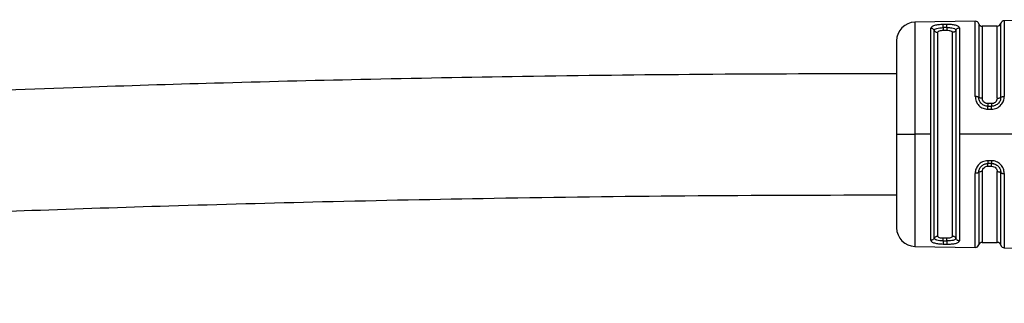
# Model space of a CAD drawing. Header units: millimetres. Extents: x -1015 to 3525, y 357 to 841.
# Tile 12 of 20: x 1019 to 1072, y 570 to 585. Entities that reach past the tile are written whole.
import ezdxf

# ---------------------------------------------------------------- set-up
doc = ezdxf.new("R2010")
doc.units = ezdxf.units.MM

# ---------------------------------------------------------------- blocks, each defined once
blk = doc.blocks.new('Drawing View2')
at = {"color": 7, "linetype": 'Continuous', "lineweight": 25}
for p, q in [((1647.669, 2.269), (1644.434, 2.216)), ((1644.434, 2.216), (1644.434, -3.667)), ((1647.669, -1.777), (1647.669, 2.269)), ((1647.861, 2.135), (1647.861, -1.822)), ((1649.043, -1.817), (1649.043, 2.148)), ((1652.45, 2.348), (1649.233, 2.295)), ((1649.233, 2.295), (1649.233, -1.768)), ((1645.285, -3.8), (1645.285, 1.885)), ((1645.469, -3.943), (1645.469, 1.777)), ((1645.65, 1.668), (1645.65, -3.8)), ((1646.147, 2.092), (1645.947, 2.088)), ((1646.15, 1.926), (1645.95, 1.924)), ((1645.95, 1.924), (1645.95, 1.762)), ((1646.15, 1.762), (1645.95, 1.762)), ((1646.15, 1.926), (1646.15, 1.762)), ((1646.45, -3.8), (1646.45, 1.668)), ((1646.636, 1.789), (1646.636, -9.389)), ((1646.82, 1.909), (1646.82, -3.8)), ((1648.85, 2), (1648.05, 2)), ((1648.05, 2), (1648.05, -1.867)), ((1648.85, -1.867), (1648.85, 2)), ((1643.45, 1.216), (1643.45, -3.8)), ((1648.347, -2.455), (1648.547, -2.455)), ((1648.55, -2.157), (1648.35, -2.157)), ((1648.35, -2.3), (1648.55, -2.3)), ((1648.55, -2.29), (1648.55, -2.3)), ((1644.434, -3.667), (1644.434, -3.8)), ((1643.45, -3.8), (1643.45, -8.816)), ((1643.45, -3.8), (1644.434, -3.8)), ((1645.285, -3.8), (1644.434, -3.8)), ((1644.434, -3.8), (1644.434, -9.816)), ((1645.285, -3.946), (1645.285, -3.8)), ((1645.285, -9.485), (1645.285, -3.946)), ((1645.469, -9.377), (1645.469, -3.943)), ((1645.65, -3.8), (1645.65, -9.268)), ((1646.45, -9.268), (1646.45, -3.8)), ((1646.82, -3.8), (1646.82, -9.509)), ((1650.057, -3.8), (1646.82, -3.8)), ((1648.547, -5.219), (1648.347, -5.219)), ((1648.05, -5.803), (1648.05, -9.6)), ((1648.55, -5.372), (1648.35, -5.372)), ((1648.35, -5.513), (1648.55, -5.513)), ((1648.85, -9.6), (1648.85, -5.803)), ((1647.669, -9.869), (1647.669, -5.896)), ((1647.861, -5.849), (1647.861, -9.735)), ((1649.043, -9.748), (1649.043, -5.854)), ((1649.233, -5.905), (1649.233, -9.895)), ((1645.95, -9.362), (1646.15, -9.362)), ((1645.95, -9.524), (1645.95, -9.362)), ((1646.15, -9.526), (1646.15, -9.362)), ((1644.434, -9.816), (1647.669, -9.869)), ((1645.947, -9.688), (1646.147, -9.692)), ((1645.95, -9.524), (1646.15, -9.526)), ((1648.05, -9.6), (1648.85, -9.6)), ((1649.233, -9.895), (1652.45, -9.948))]:
    blk.add_line(p, q, dxfattribs=at)
for centre, radius, start, end in [((1644.45, 1.216), 1, 90.9414, 180), ((1647.672, 2.069), 0.2, 19.064, 90.9414), ((1648.05, 2.2), 0.2, 199.064, 270), ((1648.85, 2.2), 0.2, 270, 344.7892), ((1649.236, 2.095), 0.2, 90.9414, 164.7892), ((1644.45, -8.816), 1, 180, 269.0586), ((1647.672, -9.669), 0.2, 269.0586, 340.936), ((1648.05, -9.8), 0.2, 90, 160.936), ((1648.85, -9.8), 0.2, 15.2108, 90), ((1649.236, -9.695), 0.2, 195.2108, 269.0586)]:
    blk.add_arc(centre, radius, start, end, dxfattribs=at)
for points, knots in [([(1645.947, 2.088), (1645.862, 2.085), (1645.689, 2.077), (1645.47, 2.037), (1645.315, 1.973), (1645.295, 1.915), (1645.285, 1.885)], [0, 0, 0, 0, 0.239775, 0.487318, 0.742237, 1, 1, 1, 1]), ([(1645.469, 1.777), (1645.476, 1.798), (1645.49, 1.839), (1645.601, 1.885), (1645.76, 1.916), (1645.887, 1.921), (1645.95, 1.924)], [0, 0, 0, 0, 0.251722, 0.502052, 0.751355, 1, 1, 1, 1]), ([(1645.95, 1.762), (1645.911, 1.761), (1645.833, 1.759), (1645.733, 1.738), (1645.663, 1.708), (1645.654, 1.681), (1645.65, 1.668)], [0, 0, 0, 0, 0.244541, 0.494439, 0.747625, 1, 1, 1, 1]), ([(1645.95, 1.924), (1645.95, 1.943), (1645.949, 1.982), (1645.948, 2.032), (1645.947, 2.07), (1645.947, 2.082), (1645.947, 2.088)], [0, 0, 0, 0, 0.244354, 0.500002, 0.755648, 1, 1, 1, 1]), ([(1646.82, 1.909), (1646.81, 1.938), (1646.796, 1.981), (1646.711, 2.026), (1646.622, 2.053), (1646.514, 2.074), (1646.358, 2.091), (1646.229, 2.091), (1646.147, 2.092)], [0, 0, 0, 0, 0.249026, 0.378368, 0.510999, 0.642887, 0.770292, 1, 1, 1, 1]), ([(1646.15, 1.925), (1646.15, 1.945), (1646.149, 1.984), (1646.148, 2.035), (1646.147, 2.073), (1646.147, 2.085), (1646.147, 2.091)], [0, 0, 0, 0, 0.251175, 0.5, 0.748825, 1, 1, 1, 1]), ([(1646.15, 1.926), (1646.182, 1.925), (1646.246, 1.925), (1646.369, 1.917), (1646.504, 1.895), (1646.615, 1.851), (1646.629, 1.809), (1646.636, 1.789)], [0, 0, 0, 0, 0.125096, 0.250079, 0.499189, 0.749161, 1, 1, 1, 1]), ([(1646.45, 1.668), (1646.446, 1.681), (1646.437, 1.708), (1646.367, 1.738), (1646.267, 1.759), (1646.189, 1.761), (1646.15, 1.762)], [0, 0, 0, 0, 0.25191, 0.506201, 0.756885, 1, 1, 1, 1]), ([(1480, 0), (1480.035, -0.796), (1480.101, -2.29), (1480.667, -4.331), (1481.477, -5.982), (1482.479, -7.367), (1483.597, -8.473), (1484.787, -9.353), (1486.241, -10.202), (1488.082, -10.989), (1490.419, -11.67), (1494.462, -12.461), (1500.292, -12.873), (1507.785, -12.861), (1515.35, -12.574), (1522.916, -12.151), (1530.478, -11.663), (1538.034, -11.149), (1544.72, -10.692), (1550.498, -10.307), (1555.366, -9.992), (1560.194, -9.69), (1564.964, -9.404), (1569.652, -9.136), (1574.35, -8.883), (1579.351, -8.628), (1584.748, -8.374), (1590.724, -8.117), (1597.286, -7.865), (1604.671, -7.621), (1612.945, -7.398), (1622.18, -7.212), (1632.454, -7.077), (1639.66, -7.059), (1643.45, -7.05)], [0, 0, 0, 0, 0.014003, 0.026257, 0.036998, 0.046241, 0.056228, 0.064572, 0.072254, 0.085839, 0.099719, 0.115056, 0.158334, 0.202328, 0.247049, 0.291653, 0.335805, 0.380518, 0.425061, 0.453846, 0.482522, 0.510972, 0.539067, 0.56668, 0.593689, 0.621927, 0.654883, 0.688856, 0.727297, 0.770552, 0.819006, 0.873081, 0.933243, 1, 1, 1, 1]), ([(1643.45, -0.55), (1639.942, -0.558), (1633.245, -0.573), (1623.654, -0.69), (1614.954, -0.851), (1607.081, -1.049), (1599.368, -1.288), (1591.912, -1.562), (1584.801, -1.864), (1578.149, -2.178), (1571.595, -2.517), (1564.74, -2.903), (1557.806, -3.323), (1547.699, -3.97), (1534.483, -4.878), (1520.869, -5.796), (1509.993, -6.298), (1503.196, -6.405), (1497.887, -6.185), (1494.513, -5.845), (1491.593, -5.276), (1489.547, -4.621), (1488.047, -3.728), (1487.179, -2.887), (1486.738, -1.935), (1486.53, -0.952), (1486.511, -0.344), (1486.5, 0)], [0, 0, 0, 0, 0.065725, 0.125487, 0.179707, 0.228773, 0.273042, 0.324303, 0.36856, 0.4064, 0.449091, 0.491516, 0.535049, 0.57926, 0.681277, 0.783267, 0.834896, 0.885275, 0.910567, 0.934449, 0.948698, 0.966315, 0.974316, 0.981247, 0.988615, 0.993571, 1, 1, 1, 1]), ([(1647.669, -1.777), (1647.679, -1.864), (1647.7, -2.041), (1647.857, -2.269), (1648.084, -2.425), (1648.261, -2.445), (1648.347, -2.455)], [0, 0, 0, 0, 0.254619, 0.514225, 0.762311, 1, 1, 1, 1]), ([(1648.35, -2.3), (1648.318, -2.298), (1648.253, -2.294), (1648.13, -2.256), (1647.994, -2.166), (1647.882, -2.006), (1647.868, -1.883), (1647.861, -1.822)], [0, 0, 0, 0, 0.124787, 0.249886, 0.499149, 0.749117, 1, 1, 1, 1]), ([(1648.35, -2.157), (1648.306, -2.151), (1648.218, -2.14), (1648.12, -2.063), (1648.061, -1.967), (1648.054, -1.901), (1648.05, -1.867)], [0, 0, 0, 0, 0.276915, 0.553061, 0.773141, 1, 1, 1, 1]), ([(1648.547, -2.455), (1648.645, -2.443), (1648.845, -2.417), (1649.072, -2.233), (1649.208, -2.005), (1649.225, -1.848), (1649.233, -1.768)], [0, 0, 0, 0, 0.267548, 0.5453, 0.771617, 1, 1, 1, 1]), ([(1648.85, -1.867), (1648.844, -1.909), (1648.833, -1.994), (1648.752, -2.09), (1648.653, -2.147), (1648.584, -2.153), (1648.55, -2.157)], [0, 0, 0, 0, 0.285261, 0.56524, 0.782325, 1, 1, 1, 1]), ([(1649.043, -1.817), (1649.035, -1.879), (1649.02, -2.002), (1648.924, -2.152), (1648.83, -2.206), (1648.793, -2.227)], [0, 0, 0, 0, 0.376243, 0.750434, 1, 1, 1, 1]), ([(1648.347, -2.455), (1648.347, -2.435), (1648.347, -2.394), (1648.348, -2.344), (1648.349, -2.309), (1648.35, -2.303), (1648.35, -2.3)], [0, 0, 0, 0, 0.243205, 0.499868, 0.756602, 1, 1, 1, 1]), ([(1648.547, -2.456), (1648.547, -2.435), (1648.547, -2.393), (1648.548, -2.343), (1648.549, -2.31), (1648.55, -2.304), (1648.55, -2.301)], [0, 0, 0, 0, 0.251426, 0.499997, 0.748572, 1, 1, 1, 1]), ([(1648.55, -2.157), (1648.55, -2.176), (1648.55, -2.215), (1648.55, -2.259), (1648.55, -2.285), (1648.55, -2.289), (1648.55, -2.29)], [0, 0, 0, 0, 0.316784, 0.633567, 0.950351, 1, 1, 1, 1]), ([(1648.793, -2.227), (1648.776, -2.24), (1648.733, -2.272), (1648.647, -2.293), (1648.582, -2.298), (1648.55, -2.3)], [0, 0, 0, 0, 0.248147, 0.624424, 1, 1, 1, 1]), ([(1648.347, -5.219), (1648.249, -5.231), (1648.051, -5.257), (1647.828, -5.438), (1647.693, -5.662), (1647.677, -5.818), (1647.669, -5.896)], [0, 0, 0, 0, 0.267435, 0.545129, 0.771587, 1, 1, 1, 1]), ([(1648.347, -5.218), (1648.347, -5.239), (1648.347, -5.28), (1648.348, -5.33), (1648.349, -5.363), (1648.35, -5.368), (1648.35, -5.371)], [0, 0, 0, 0, 0.251401, 0.499942, 0.748554, 1, 1, 1, 1]), ([(1649.233, -5.905), (1649.223, -5.818), (1649.208, -5.685), (1649.12, -5.524), (1649.006, -5.382), (1648.852, -5.281), (1648.681, -5.226), (1648.591, -5.221), (1648.547, -5.219)], [0, 0, 0, 0, 0.249761, 0.383741, 0.512149, 0.756159, 0.878095, 1, 1, 1, 1]), ([(1648.547, -5.219), (1648.547, -5.239), (1648.547, -5.28), (1648.548, -5.33), (1648.549, -5.364), (1648.55, -5.369), (1648.55, -5.372)], [0, 0, 0, 0, 0.24324, 0.500063, 0.756851, 1, 1, 1, 1]), ([(1647.861, -5.849), (1647.868, -5.788), (1647.882, -5.665), (1647.994, -5.505), (1648.13, -5.416), (1648.253, -5.378), (1648.318, -5.374), (1648.35, -5.372)], [0, 0, 0, 0, 0.25154, 0.501516, 0.750497, 0.875418, 1, 1, 1, 1]), ([(1648.05, -5.803), (1648.056, -5.76), (1648.067, -5.675), (1648.148, -5.579), (1648.247, -5.523), (1648.316, -5.516), (1648.35, -5.513)], [0, 0, 0, 0, 0.286333, 0.566645, 0.783294, 1, 1, 1, 1]), ([(1648.786, -5.432), (1648.761, -5.42), (1648.71, -5.397), (1648.628, -5.379), (1648.573, -5.38), (1648.545, -5.381)], [0, 0, 0, 0, 0.329875, 0.667478, 1, 1, 1, 1]), ([(1648.55, -5.372), (1648.583, -5.374), (1648.648, -5.378), (1648.772, -5.416), (1648.909, -5.507), (1649.021, -5.668), (1649.036, -5.792), (1649.043, -5.854)], [0, 0, 0, 0, 0.124869, 0.250002, 0.498994, 0.749016, 1, 1, 1, 1]), ([(1648.55, -5.513), (1648.594, -5.518), (1648.682, -5.529), (1648.78, -5.606), (1648.839, -5.702), (1648.846, -5.769), (1648.85, -5.803)], [0, 0, 0, 0, 0.275977, 0.551671, 0.772108, 1, 1, 1, 1]), ([(1645.285, -9.485), (1645.294, -9.514), (1645.307, -9.557), (1645.391, -9.604), (1645.479, -9.634), (1645.585, -9.658), (1645.738, -9.68), (1645.865, -9.685), (1645.947, -9.688)], [0, 0, 0, 0, 0.247774, 0.377676, 0.510624, 0.642416, 0.769734, 1, 1, 1, 1]), ([(1645.95, -9.524), (1645.887, -9.521), (1645.76, -9.516), (1645.6, -9.485), (1645.49, -9.439), (1645.476, -9.398), (1645.469, -9.377)], [0, 0, 0, 0, 0.2487188, 0.4980884, 0.748561, 1, 1, 1, 1]), ([(1645.65, -9.268), (1645.654, -9.281), (1645.663, -9.308), (1645.733, -9.338), (1645.833, -9.359), (1645.911, -9.361), (1645.95, -9.362)], [0, 0, 0, 0, 0.25191, 0.506201, 0.756885, 1, 1, 1, 1]), ([(1646.147, -9.692), (1646.233, -9.691), (1646.363, -9.69), (1646.518, -9.673), (1646.656, -9.647), (1646.789, -9.597), (1646.809, -9.539), (1646.82, -9.509)], [0, 0, 0, 0, 0.239085, 0.362958, 0.487455, 0.74218, 1, 1, 1, 1]), ([(1646.15, -9.362), (1646.189, -9.361), (1646.267, -9.359), (1646.367, -9.338), (1646.437, -9.308), (1646.446, -9.281), (1646.45, -9.268)], [0, 0, 0, 0, 0.244541, 0.494439, 0.747625, 1, 1, 1, 1]), ([(1646.636, -9.389), (1646.629, -9.409), (1646.615, -9.451), (1646.504, -9.495), (1646.369, -9.517), (1646.246, -9.525), (1646.182, -9.525), (1646.15, -9.526)], [0, 0, 0, 0, 0.2511064, 0.5009176, 0.7499728, 0.8749469, 1, 1, 1, 1]), ([(1645.95, -9.524), (1645.95, -9.543), (1645.949, -9.582), (1645.948, -9.632), (1645.947, -9.669), (1645.947, -9.681), (1645.947, -9.687)], [0, 0, 0, 0, 0.251195, 0.500058, 0.748854, 1, 1, 1, 1]), ([(1646.15, -9.526), (1646.15, -9.545), (1646.149, -9.584), (1646.148, -9.634), (1646.147, -9.674), (1646.147, -9.686), (1646.147, -9.692)], [0, 0, 0, 0, 0.2442222, 0.4999405, 0.7556907, 1, 1, 1, 1])]:
    blk.add_open_spline(points, degree=3, knots=knots, dxfattribs=at)
for points in [[(1645.469, 1.777), (1645.459, 1.793), (1645.44, 1.824), (1645.395, 1.859), (1645.342, 1.882), (1645.304, 1.884), (1645.285, 1.885)], [(1645.469, 1.777), (1645.478, 1.761), (1645.497, 1.73), (1645.541, 1.696), (1645.593, 1.673), (1645.631, 1.67), (1645.65, 1.668)], [(1646.636, 1.789), (1646.628, 1.772), (1646.61, 1.738), (1646.565, 1.699), (1646.51, 1.673), (1646.47, 1.67), (1646.45, 1.668)], [(1646.636, 1.789), (1646.645, 1.805), (1646.663, 1.839), (1646.707, 1.877), (1646.76, 1.903), (1646.8, 1.907), (1646.82, 1.909)], [(1647.861, -1.822), (1647.852, -1.815), (1647.835, -1.803), (1647.788, -1.788), (1647.732, -1.778), (1647.69, -1.777), (1647.669, -1.777)], [(1648.05, -1.867), (1648.029, -1.866), (1647.988, -1.865), (1647.932, -1.855), (1647.886, -1.841), (1647.869, -1.828), (1647.861, -1.822)], [(1648.85, -1.867), (1648.872, -1.866), (1648.915, -1.865), (1648.973, -1.854), (1649.02, -1.838), (1649.035, -1.824), (1649.043, -1.817)], [(1649.043, -1.817), (1649.051, -1.811), (1649.066, -1.797), (1649.111, -1.782), (1649.168, -1.771), (1649.211, -1.769), (1649.233, -1.768)], [(1648.35, -2.157), (1648.35, -2.176), (1648.35, -2.214), (1648.35, -2.26), (1648.35, -2.291), (1648.35, -2.297), (1648.35, -2.3)], [(1648.05, -5.803), (1648.029, -5.803), (1647.988, -5.805), (1647.932, -5.815), (1647.886, -5.83), (1647.869, -5.843), (1647.861, -5.849)], [(1648.35, -5.513), (1648.35, -5.494), (1648.35, -5.455), (1648.35, -5.411), (1648.35, -5.38), (1648.35, -5.375), (1648.35, -5.372)], [(1648.55, -5.513), (1648.55, -5.494), (1648.55, -5.455), (1648.55, -5.41), (1648.55, -5.379), (1648.55, -5.374), (1648.55, -5.372)], [(1648.85, -5.803), (1648.872, -5.804), (1648.915, -5.805), (1648.973, -5.816), (1649.02, -5.833), (1649.035, -5.847), (1649.043, -5.854)], [(1647.861, -5.849), (1647.852, -5.856), (1647.835, -5.869), (1647.788, -5.884), (1647.732, -5.894), (1647.69, -5.895), (1647.669, -5.896)], [(1649.043, -5.854), (1649.051, -5.861), (1649.066, -5.875), (1649.111, -5.891), (1649.168, -5.902), (1649.211, -5.904), (1649.233, -5.905)], [(1645.469, -9.377), (1645.459, -9.393), (1645.44, -9.424), (1645.395, -9.459), (1645.342, -9.482), (1645.304, -9.484), (1645.285, -9.485)], [(1645.469, -9.377), (1645.478, -9.361), (1645.497, -9.33), (1645.541, -9.296), (1645.593, -9.273), (1645.631, -9.27), (1645.65, -9.268)], [(1646.636, -9.389), (1646.628, -9.372), (1646.61, -9.338), (1646.565, -9.299), (1646.51, -9.273), (1646.47, -9.27), (1646.45, -9.268)], [(1646.636, -9.389), (1646.645, -9.405), (1646.663, -9.439), (1646.707, -9.477), (1646.76, -9.503), (1646.8, -9.507), (1646.82, -9.509)]]:
    blk.add_open_spline(points, degree=3, dxfattribs=at)

msp = doc.modelspace()

# ---------------------------------------------------------------- block references
at = {"color": 7, "linetype": 'Continuous', "lineweight": 25}
msp.add_blockref('Drawing View2', (-577.29, 582.942), dxfattribs=at)

doc.saveas('drawing.dxf')
